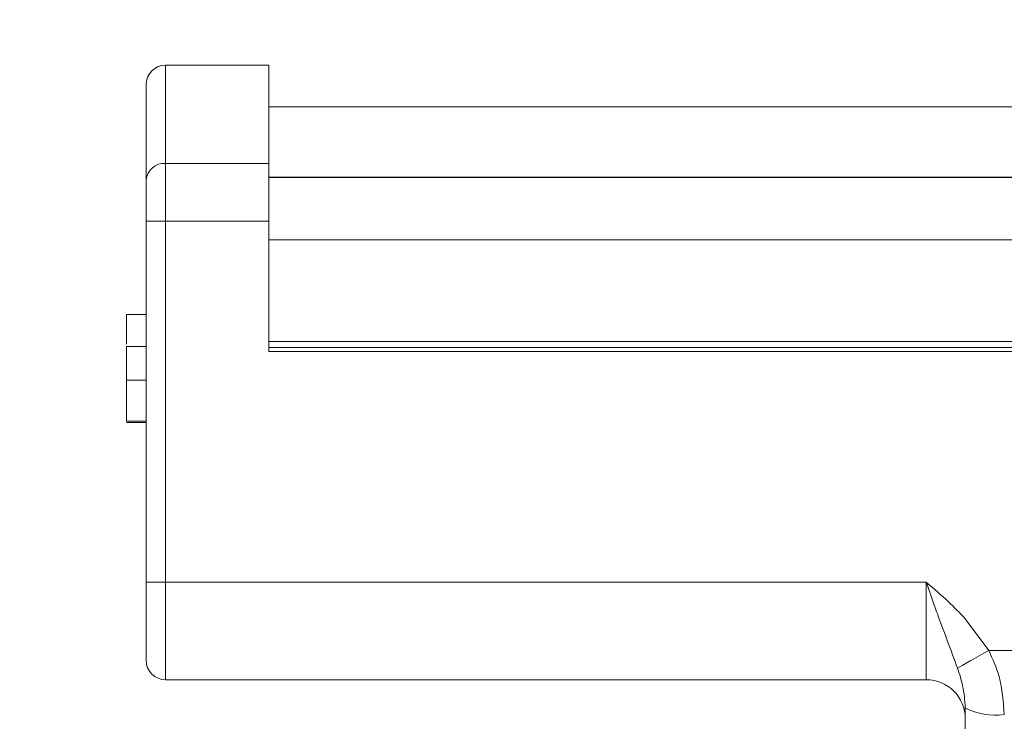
# Model space of a CAD drawing. Header units: inches. Extents: x 0.54 to 10.46, y 0.74 to 7.76.
# Tile 11 of 52: x 1.42 to 2.3, y 5.11 to 5.74. Entities that reach past the tile are written whole.
import ezdxf

# ---------------------------------------------------------------- set-up
doc = ezdxf.new("R2010")
doc.units = ezdxf.units.IN
doc.header["$MEASUREMENT"] = 0
doc.layers.add('BG', color=7, linetype='Continuous')
doc.layers.add('MCG-INT-4FT', color=7, linetype='Continuous')

# ---------------------------------------------------------------- blocks, each defined once
blk = doc.blocks.new('block 2')
at = {"layer": 'BG', "true_color": 0xffffff}
h = blk.add_hatch(color=7, dxfattribs=at)
h.dxf.hatch_style = 2
edge = h.paths.add_edge_path()
edge.add_spline(control_points=[(10.29599, 0.90612), (10.29599, 0.90612), (0.87112, 0.90612), (0.87112, 0.90612), (0.87016, 0.90612), (0.86938, 0.90689), (0.86938, 0.90785), (0.86938, 0.90785), (0.86938, 7.59215), (0.86938, 7.59215), (0.86938, 7.59311), (0.87016, 7.59389), (0.87112, 7.59389), (0.87112, 7.59389), (10.29599, 7.59389), (10.29599, 7.59389), (10.29696, 7.59389), (10.29773, 7.59311), (10.29773, 7.59215), (10.29773, 7.59215), (10.29773, 0.90785), (10.29773, 0.90785), (10.29773, 0.90689), (10.29696, 0.90612), (10.29599, 0.90612)], knot_values=[0, 0, 0, 0, 1, 1, 1, 2, 2, 2, 3, 3, 3, 4, 4, 4, 5, 5, 5, 6, 6, 6, 7, 7, 7, 8, 8, 8, 8], degree=3, periodic=1)
h.paths.add_polyline_path([(0.87286, 0.90959), (10.29426, 0.90959), (10.29426, 7.59042), (0.87286, 7.59042)])
at = {"layer": 'BG', "lineweight": 0}
blk.add_open_spline([(10.29599, 0.90612), (10.29599, 0.90612), (0.87112, 0.90612), (0.87112, 0.90612), (0.87016, 0.90612), (0.86938, 0.90689), (0.86938, 0.90785), (0.86938, 0.90785), (0.86938, 7.59215), (0.86938, 7.59215), (0.86938, 7.59311), (0.87016, 7.59389), (0.87112, 7.59389), (0.87112, 7.59389), (10.29599, 7.59389), (10.29599, 7.59389), (10.29696, 7.59389), (10.29773, 7.59311), (10.29773, 7.59215), (10.29773, 7.59215), (10.29773, 0.90785), (10.29773, 0.90785), (10.29773, 0.90689), (10.29696, 0.90612), (10.29599, 0.90612)], degree=3, knots=[0, 0, 0, 0, 1, 1, 1, 2, 2, 2, 3, 3, 3, 4, 4, 4, 5, 5, 5, 6, 6, 6, 7, 7, 7, 8, 8, 8, 8], dxfattribs=at)
blk = doc.blocks.new('block 62')
at = {"layer": 'BG', "true_color": 0xffffff}
h = blk.add_hatch(color=7, dxfattribs=at)
h.dxf.hatch_style = 2
edge = h.paths.add_edge_path()
edge.add_spline(control_points=[(10.46309, 0.739), (10.46309, 0.739), (0.53691, 0.739), (0.53691, 0.739), (0.53595, 0.739), (0.53517, 0.73978), (0.53517, 0.74074), (0.53517, 0.74074), (0.53517, 7.75926), (0.53517, 7.75926), (0.53517, 7.76022), (0.53595, 7.761), (0.53691, 7.761), (0.53691, 7.761), (10.46309, 7.761), (10.46309, 7.761), (10.46406, 7.761), (10.46483, 7.76022), (10.46483, 7.75926), (10.46483, 7.75926), (10.46483, 0.74074), (10.46483, 0.74074), (10.46483, 0.73978), (10.46406, 0.739), (10.46309, 0.739)], knot_values=[0, 0, 0, 0, 1, 1, 1, 2, 2, 2, 3, 3, 3, 4, 4, 4, 5, 5, 5, 6, 6, 6, 7, 7, 7, 8, 8, 8, 8], degree=3, periodic=1)
h.paths.add_polyline_path([(0.53864, 0.74248), (10.46136, 0.74248), (10.46136, 7.75752), (0.53864, 7.75752)])
at = {"layer": 'BG', "lineweight": 0}
blk.add_open_spline([(10.46309, 0.739), (10.46309, 0.739), (0.53691, 0.739), (0.53691, 0.739), (0.53595, 0.739), (0.53517, 0.73978), (0.53517, 0.74074), (0.53517, 0.74074), (0.53517, 7.75926), (0.53517, 7.75926), (0.53517, 7.76022), (0.53595, 7.761), (0.53691, 7.761), (0.53691, 7.761), (10.46309, 7.761), (10.46309, 7.761), (10.46406, 7.761), (10.46483, 7.76022), (10.46483, 7.75926), (10.46483, 7.75926), (10.46483, 0.74074), (10.46483, 0.74074), (10.46483, 0.73978), (10.46406, 0.739), (10.46309, 0.739)], degree=3, knots=[0, 0, 0, 0, 1, 1, 1, 2, 2, 2, 3, 3, 3, 4, 4, 4, 5, 5, 5, 6, 6, 6, 7, 7, 7, 8, 8, 8, 8], dxfattribs=at)
blk = doc.blocks.new('block 452')
at = {"layer": 'MCG-INT-4FT', "color": 7, "lineweight": 5, "true_color": 0xffffff}
blk.add_lwpolyline([(6.78378, 5.66552), (1.64163, 5.66552)], dxfattribs=at)
blk = doc.blocks.new('block 474')
at = {"layer": 'MCG-INT-4FT', "color": 7, "lineweight": 5, "true_color": 0xffffff}
blk.add_open_spline([(1.54893, 5.70278), (1.53927, 5.70278), (1.53144, 5.69494), (1.53144, 5.68529)], degree=3, dxfattribs=at)
blk = doc.blocks.new('block 475')
at = {"layer": 'MCG-INT-4FT', "color": 7, "lineweight": 5, "true_color": 0xffffff}
blk.add_lwpolyline([(1.64163, 5.70278), (1.54893, 5.70278)], dxfattribs=at)
blk = doc.blocks.new('block 478')
at = {"layer": 'MCG-INT-4FT', "color": 7, "lineweight": 5, "true_color": 0xffffff}
blk.add_lwpolyline([(6.78378, 5.60225), (1.64163, 5.60225)], dxfattribs=at)
blk = doc.blocks.new('block 821')
at = {"layer": 'MCG-INT-4FT', "color": 7, "lineweight": 5, "true_color": 0xffffff}
blk.add_open_spline([(2.26603, 5.12667), (2.26554, 5.13325), (2.26505, 5.13983), (2.26366, 5.14638), (2.26253, 5.15169), (2.2608, 5.15699), (2.25907, 5.16228)], degree=3, knots=[0, 0, 0, 0, 1, 1, 1, 2, 2, 2, 2], dxfattribs=at)
blk = doc.blocks.new('block 822')
at = {"layer": 'MCG-INT-4FT', "color": 7, "lineweight": 5, "true_color": 0xffffff}
blk.add_open_spline([(2.26603, 5.11685), (2.26603, 5.13617), (2.25037, 5.15183), (2.23105, 5.15183)], degree=3, dxfattribs=at)
blk = doc.blocks.new('block 823')
at = {"layer": 'MCG-INT-4FT', "color": 7, "lineweight": 5, "true_color": 0xffffff}
blk.add_lwpolyline([(2.23105, 5.15183), (2.23105, 5.23928)], dxfattribs=at)
blk = doc.blocks.new('block 824')
at = {"layer": 'MCG-INT-4FT', "color": 7, "lineweight": 5, "true_color": 0xffffff}
blk.add_open_spline([(2.25907, 5.16228), (2.25615, 5.17017), (2.25322, 5.17807), (2.2502, 5.18613), (2.24716, 5.19426), (2.24403, 5.20256), (2.24096, 5.21106), (2.23931, 5.21562), (2.23768, 5.22024), (2.23605, 5.22489), (2.23441, 5.22959), (2.23277, 5.23432), (2.23113, 5.23904), (2.23111, 5.23912), (2.23108, 5.2392), (2.23105, 5.23928)], degree=3, knots=[0, 0, 0, 0, 1, 1, 1, 2, 2, 2, 3, 3, 3, 4, 4, 4, 5, 5, 5, 5], dxfattribs=at)
blk = doc.blocks.new('block 825')
at = {"layer": 'MCG-INT-4FT', "color": 7, "lineweight": 5, "true_color": 0xffffff}
blk.add_open_spline([(2.23105, 5.23928), (2.23111, 5.23923), (2.23116, 5.23919), (2.23122, 5.23914), (2.23783, 5.23341), (2.2445, 5.22772), (2.25086, 5.22171), (2.25605, 5.2168), (2.26104, 5.21168), (2.26603, 5.20655)], degree=3, knots=[0, 0, 0, 0, 1, 1, 1, 2, 2, 2, 3, 3, 3, 3], dxfattribs=at)
blk = doc.blocks.new('block 826')
at = {"layer": 'MCG-INT-4FT', "color": 7, "lineweight": 5, "true_color": 0xffffff}
blk.add_lwpolyline([(2.26603, 5.20655), (2.28709, 5.17816)], dxfattribs=at)
blk = doc.blocks.new('block 827')
at = {"layer": 'MCG-INT-4FT', "color": 7, "lineweight": 5, "true_color": 0xffffff}
blk.add_lwpolyline([(2.28709, 5.17816), (2.28266, 5.17565), (2.27832, 5.17319), (2.27416, 5.17083), (2.27029, 5.16864), (2.26677, 5.16664), (2.26368, 5.16489), (2.2611, 5.16343), (2.25907, 5.16228)], dxfattribs=at)
blk = doc.blocks.new('block 828')
at = {"layer": 'MCG-INT-4FT', "color": 7, "lineweight": 5, "true_color": 0xffffff}
blk.add_lwpolyline([(1.54893, 5.61467), (1.54893, 5.56277)], dxfattribs=at)
blk = doc.blocks.new('block 829')
at = {"layer": 'MCG-INT-4FT', "color": 7, "lineweight": 5, "true_color": 0xffffff}
blk.add_lwpolyline([(1.54893, 5.56277), (1.53144, 5.56277)], dxfattribs=at)
blk = doc.blocks.new('block 830')
at = {"layer": 'MCG-INT-4FT', "color": 7, "lineweight": 5, "true_color": 0xffffff}
blk.add_lwpolyline([(1.53144, 5.56277), (1.53144, 5.59984)], dxfattribs=at)
blk = doc.blocks.new('block 831')
at = {"layer": 'MCG-INT-4FT', "color": 7, "lineweight": 5, "true_color": 0xffffff}
blk.add_open_spline([(1.54893, 5.61467), (1.54002, 5.61534), (1.53223, 5.60873), (1.53144, 5.59984)], degree=3, dxfattribs=at)
blk = doc.blocks.new('block 832')
at = {"layer": 'MCG-INT-4FT', "color": 7, "lineweight": 5, "true_color": 0xffffff}
blk.add_lwpolyline([(1.54893, 5.56277), (1.54893, 5.23928)], dxfattribs=at)
blk = doc.blocks.new('block 833')
at = {"layer": 'MCG-INT-4FT', "color": 7, "lineweight": 5, "true_color": 0xffffff}
blk.add_lwpolyline([(1.53144, 5.23928), (1.54893, 5.23928)], dxfattribs=at)
blk = doc.blocks.new('block 834')
at = {"layer": 'MCG-INT-4FT', "color": 7, "lineweight": 5, "true_color": 0xffffff}
blk.add_lwpolyline([(1.53144, 5.23928), (1.53144, 5.56277)], dxfattribs=at)
blk = doc.blocks.new('block 835')
at = {"layer": 'MCG-INT-4FT', "color": 7, "lineweight": 5, "true_color": 0xffffff}
blk.add_lwpolyline([(1.54893, 5.15183), (1.54893, 5.23928)], dxfattribs=at)
blk = doc.blocks.new('block 836')
at = {"layer": 'MCG-INT-4FT', "color": 7, "lineweight": 5, "true_color": 0xffffff}
blk.add_open_spline([(1.53144, 5.16932), (1.53144, 5.15966), (1.53927, 5.15183), (1.54893, 5.15183)], degree=3, dxfattribs=at)
blk = doc.blocks.new('block 837')
at = {"layer": 'MCG-INT-4FT', "color": 7, "lineweight": 5, "true_color": 0xffffff}
blk.add_lwpolyline([(1.53144, 5.16932), (1.53144, 5.23928)], dxfattribs=at)
blk = doc.blocks.new('block 838')
at = {"layer": 'MCG-INT-4FT', "color": 7, "lineweight": 5, "true_color": 0xffffff}
blk.add_lwpolyline([(1.64163, 5.56277), (1.54893, 5.56277)], dxfattribs=at)
blk = doc.blocks.new('block 839')
at = {"layer": 'MCG-INT-4FT', "color": 7, "lineweight": 5, "true_color": 0xffffff}
blk.add_lwpolyline([(1.54893, 5.61467), (1.64163, 5.61467)], dxfattribs=at)
blk = doc.blocks.new('block 840')
at = {"layer": 'MCG-INT-4FT', "color": 7, "lineweight": 5, "true_color": 0xffffff}
blk.add_lwpolyline([(1.64163, 5.61467), (1.64163, 5.56277)], dxfattribs=at)
blk = doc.blocks.new('block 841')
at = {"layer": 'MCG-INT-4FT', "color": 7, "lineweight": 5, "true_color": 0xffffff}
blk.add_lwpolyline([(2.42344, 5.44613), (1.64163, 5.44613)], dxfattribs=at)
blk = doc.blocks.new('block 843')
at = {"layer": 'MCG-INT-4FT', "color": 7, "lineweight": 5, "true_color": 0xffffff}
blk.add_lwpolyline([(2.42344, 5.17816), (2.28709, 5.17816)], dxfattribs=at)
blk = doc.blocks.new('block 844')
at = {"layer": 'MCG-INT-4FT', "color": 7, "lineweight": 5, "true_color": 0xffffff}
blk.add_lwpolyline([(1.54893, 5.23928), (2.23105, 5.23928)], dxfattribs=at)
blk = doc.blocks.new('block 845')
at = {"layer": 'MCG-INT-4FT', "color": 7, "lineweight": 5, "true_color": 0xffffff}
blk.add_lwpolyline([(1.64163, 5.44613), (1.64163, 5.56277)], dxfattribs=at)
blk = doc.blocks.new('block 846')
at = {"layer": 'MCG-INT-4FT', "color": 7, "lineweight": 5, "true_color": 0xffffff}
blk.add_lwpolyline([(2.23105, 5.15183), (1.54893, 5.15183)], dxfattribs=at)
blk = doc.blocks.new('block 848')
at = {"layer": 'MCG-INT-4FT', "color": 7, "lineweight": 5, "true_color": 0xffffff}
blk.add_open_spline([(2.28709, 5.17816), (2.29055, 5.17042), (2.29402, 5.16267), (2.29627, 5.15464), (2.29935, 5.14367), (2.30018, 5.13217), (2.30101, 5.12068)], degree=3, knots=[0, 0, 0, 0, 1, 1, 1, 2, 2, 2, 2], dxfattribs=at)
blk = doc.blocks.new('block 850')
at = {"layer": 'MCG-INT-4FT', "color": 7, "lineweight": 5, "true_color": 0xffffff}
blk.add_open_spline([(2.26603, 5.12667), (2.27674, 5.12095), (2.28901, 5.11884), (2.30101, 5.12068)], degree=3, dxfattribs=at)
blk = doc.blocks.new('block 851')
at = {"layer": 'MCG-INT-4FT', "color": 7, "lineweight": 5, "true_color": 0xffffff}
blk.add_lwpolyline([(2.26603, 4.96853), (2.26603, 5.12667)], dxfattribs=at)
blk = doc.blocks.new('block 853')
at = {"layer": 'MCG-INT-4FT', "color": 7, "lineweight": 5, "true_color": 0xffffff}
blk.add_lwpolyline([(1.53144, 5.59984), (1.53144, 5.68529)], dxfattribs=at)
blk = doc.blocks.new('block 854')
at = {"layer": 'MCG-INT-4FT', "color": 7, "lineweight": 5, "true_color": 0xffffff}
blk.add_lwpolyline([(1.64163, 5.61467), (1.64163, 5.70278)], dxfattribs=at)
blk = doc.blocks.new('block 855')
at = {"layer": 'MCG-INT-4FT', "color": 7, "lineweight": 5, "true_color": 0xffffff}
blk.add_lwpolyline([(1.51395, 5.4205), (1.53144, 5.4205)], dxfattribs=at)
blk = doc.blocks.new('block 856')
at = {"layer": 'MCG-INT-4FT', "color": 7, "lineweight": 5, "true_color": 0xffffff}
blk.add_lwpolyline([(1.51395, 5.45062), (1.53144, 5.45062)], dxfattribs=at)
blk = doc.blocks.new('block 857')
at = {"layer": 'MCG-INT-4FT', "color": 7, "lineweight": 5, "true_color": 0xffffff}
blk.add_open_spline([(1.51395, 5.45062), (1.51395, 5.45023), (1.51395, 5.44984), (1.51395, 5.4483), (1.51395, 5.44677), (1.51395, 5.44411), (1.51395, 5.44065), (1.51395, 5.43793), (1.51395, 5.43472), (1.51395, 5.43128), (1.51395, 5.42784), (1.51395, 5.42417), (1.51395, 5.4205)], degree=3, knots=[0, 0, 0, 0, 1, 1, 1, 2, 2, 2, 3, 3, 3, 4, 4, 4, 4], dxfattribs=at)
blk = doc.blocks.new('block 858')
at = {"layer": 'MCG-INT-4FT', "color": 7, "lineweight": 5, "true_color": 0xffffff}
blk.add_lwpolyline([(1.51395, 5.38353), (1.53144, 5.38353)], dxfattribs=at)
blk = doc.blocks.new('block 859')
at = {"layer": 'MCG-INT-4FT', "color": 7, "lineweight": 5, "true_color": 0xffffff}
blk.add_lwpolyline([(1.51395, 5.4205), (1.51395, 5.38353)], dxfattribs=at)
blk = doc.blocks.new('block 860')
at = {"layer": 'MCG-INT-4FT', "color": 7, "lineweight": 5, "true_color": 0xffffff}
blk.add_lwpolyline([(1.51395, 5.38227), (1.53144, 5.38227)], dxfattribs=at)
blk = doc.blocks.new('block 861')
at = {"layer": 'MCG-INT-4FT', "color": 7, "lineweight": 5, "true_color": 0xffffff}
blk.add_lwpolyline([(1.51395, 5.47908), (1.51395, 5.45265)], dxfattribs=at)
blk = doc.blocks.new('block 862')
at = {"layer": 'MCG-INT-4FT', "color": 7, "lineweight": 5, "true_color": 0xffffff}
blk.add_lwpolyline([(1.51395, 5.47908), (1.53144, 5.47908)], dxfattribs=at)
blk = doc.blocks.new('block 868')
at = {"layer": 'MCG-INT-4FT', "color": 7, "lineweight": 5, "true_color": 0xffffff}
blk.add_lwpolyline([(3.63642, 5.44963), (1.64163, 5.44963)], dxfattribs=at)
blk = doc.blocks.new('block 874')
at = {"layer": 'MCG-INT-4FT', "color": 8, "lineweight": 5, "true_color": 0x808080}
blk.add_lwpolyline([(1.54893, 5.70278), (1.54893, 5.61467)], dxfattribs=at)
blk = doc.blocks.new('block 880')
at = {"layer": 'MCG-INT-4FT', "color": 8, "lineweight": 5, "true_color": 0x808080}
blk.add_lwpolyline([(6.78378, 5.5462), (1.64163, 5.5462)], dxfattribs=at)
blk = doc.blocks.new('block 881')
at = {"layer": 'MCG-INT-4FT', "color": 8, "lineweight": 5, "true_color": 0x808080}
blk.add_lwpolyline([(6.78378, 5.60204), (1.64163, 5.60204)], dxfattribs=at)
blk = doc.blocks.new('block 882')
at = {"layer": 'MCG-INT-4FT', "color": 8, "lineweight": 5, "true_color": 0x808080}
blk.add_lwpolyline([(1.64163, 5.45488), (3.63642, 5.45488)], dxfattribs=at)

msp = doc.modelspace()

# ---------------------------------------------------------------- block references
at = {"layer": 'BG'}
for name in ['block 62', 'block 2']:
    msp.add_blockref(name, (0, 0), dxfattribs=at)
at = {"layer": 'MCG-INT-4FT'}
for name in ['block 474', 'block 475', 'block 874', 'block 854', 'block 853', 'block 452', 'block 831', 'block 828', 'block 839', 'block 840', 'block 830', 'block 478', 'block 881', 'block 829', 'block 834', 'block 832', 'block 838', 'block 845', 'block 880', 'block 861', 'block 862', 'block 856', 'block 857', 'block 882', 'block 868', 'block 841', 'block 855', 'block 859', 'block 858', 'block 860', 'block 833', 'block 837', 'block 835', 'block 844', 'block 823', 'block 824', 'block 825', 'block 826', 'block 827', 'block 843', 'block 848', 'block 836', 'block 821', 'block 846', 'block 822', 'block 850', 'block 851']:
    msp.add_blockref(name, (0, 0), dxfattribs=at)

doc.saveas('drawing.dxf')
